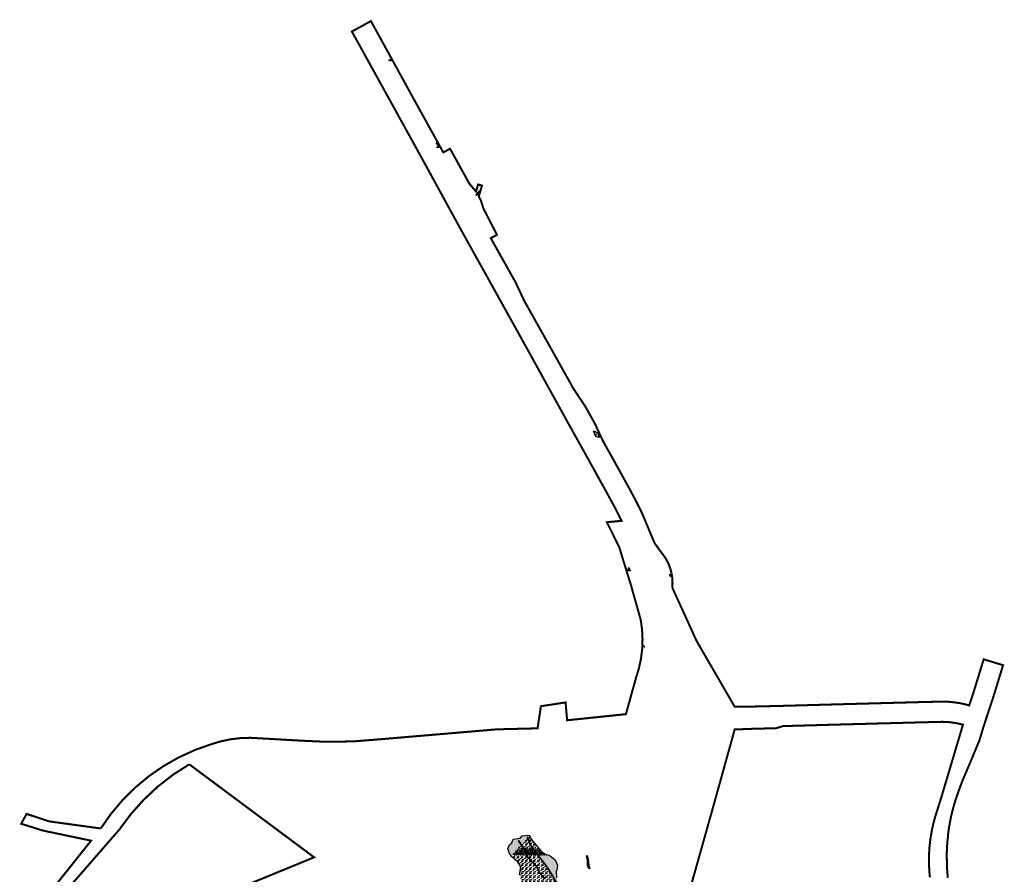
# Model space of a CAD drawing. Extents: x -23778 to 2010688, y -9045 to 873115.
# Tile 23 of 23: x 1998417 to 2008142, y 864670 to 873115. Entities that reach past the tile are written whole.
import ezdxf

# ---------------------------------------------------------------- set-up
doc = ezdxf.new("R2010")
doc.units = 0
doc.header["$MEASUREMENT"] = 0
doc.linetypes.add('PHANTOM2', pattern=[1.25, 0.625, -0.125, 0.125, -0.125, 0.125, -0.125])
for name, color, linetype in [('ce-prop-main', 4, 'PHANTOM2'), ('ce-wtln-abfp', 1, 'Continuous'), ('ce-wtln-ajrs', 1, 'Continuous'), ('ce-wtln-edge-pond', 8, 'Continuous'), ('ce-wtln-filp', 8, 'Continuous'), ('ce-wtln-filp-clea', 8, 'Continuous'), ('ce-wtln-filp-pond', 8, 'Continuous'), ('ce-wtln-patt', 8, 'Continuous')]:
    doc.layers.add(name, color=color, linetype=linetype)
pattern_1 = [(0, (18, 1.2), (60, 60), [9, -1.8, 2.4, -1.8, 9, -36]), (0, (15, 3), (60, 60), [6, -4.5, 9, -4.5, 6, -30]), (0, (36, 27), (60, 60), [7.5, -3, 7.5, -42]), (0, (6, 39), (60, 60), [3, -6, 3, -48]), (90, (12, 39), (-60, 60), [5.4, -54.6]), (90, (30, 3), (-60, 60), [6, -54]), (90, (45, 27), (-60, 60), [6, -54]), (45, (37.8, 2.4), (0, 60), [6, -78.8528137]), (135, (22.2, 2.4), (-60, 7e-15), [6, -78.8528137]), (63.4349488, (36, 2.7), (3e-09, 60), [6, -128.1640786]), (75.9637565, (33, 3), (2e-09, 59.99999999), [6, -241.3863376]), (75.9637565, (48, 27), (2e-09, 59.99999999), [4.8, -242.5863376]), (75.9637565, (13.2, 39), (2e-09, 59.99999999), [4.2, -243.1863376]), (104.0362435, (27, 3), (-2e-09, 59.99999999), [6, -241.3863376]), (104.0362435, (42, 27), (-2e-09, 59.99999999), [4.8, -242.5863376]), (104.0362435, (10.8, 39), (-2e-09, 59.99999999), [4.2, -243.1863376]), (116.5650512, (24, 2.7), (-2e-08, 60), [6, -128.1640079]), (45, (0, 0), (-10.60660172, 10.60660172), []), (135, (0, 0), (-10.60660172, -10.60660172), [])]
pattern_2 = [(0, (12, 0.8), (40, 40), [6, -1.2, 1.6, -1.2, 6, -24]), (0, (10, 2), (40, 40), [4, -3, 6, -3, 4, -20]), (0, (24, 18), (40, 40), [5, -2, 5, -28]), (0, (4, 26), (40, 40), [2, -4, 2, -32]), (90, (8, 26), (-40, 40), [3.6, -36.4]), (90, (20, 2), (-40, 40), [4, -36]), (90, (30, 18), (-40, 40), [4, -36]), (45, (25.2, 1.6), (0, 40), [4, -52.5685425]), (135, (14.8, 1.6), (-40, 4e-15), [4, -52.5685425]), (63.4349488, (24, 1.8), (2e-09, 40), [4, -85.4427191]), (75.96375653, (22, 2), (1e-09, 39.999999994), [4, -160.92422504]), (75.96375653, (32, 18), (1e-09, 39.999999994), [3.2, -161.72422504]), (75.96375653, (8.8, 26), (1e-09, 39.999999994), [2.8, -162.12422504]), (104.03624347, (18, 2), (-1e-09, 39.999999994), [4, -160.92422504]), (104.03624347, (28, 18), (-1e-09, 39.999999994), [3.2, -161.72422504]), (104.03624347, (7.2, 26), (-1e-09, 39.999999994), [2.8, -162.12422504]), (116.5650512, (16, 1.8), (-2e-08, 40), [4, -85.4426719])]

msp = doc.modelspace()

# ---------------------------------------------------------------- hatches: boundary and pattern name
at = {"layer": 'ce-wtln-filp'}
h = msp.add_hatch(dxfattribs=at)
h.set_pattern_fill('WTLN_IJ', color=256, scale=60)
h.set_pattern_definition(pattern_1)
h.paths.add_polyline_path([(2003366.9, 864956.9), (2003371.1, 864959.2), (2003343, 865000.6), (2003347.1, 865003.4), (2003375.6, 864961.6), (2003383.5, 864965), (2003385.4, 864967.1), (2003386.3, 864968.1), (2003388.4, 864971.6), (2003389.8, 864975.7), (2003390.5, 864979.9), (2003390.4, 864981.7), (2003393.2, 864987.4), (2003397.6, 864991.4), (2003400.1, 864994.6), (2003403.5, 864999), (2003408.9, 865006.2), (2003412.9, 865011.9), (2003416.9, 865017.7), (2003420.6, 865023.3), (2003439.3, 865047.9), (2003441, 865051.4), (2003440.8, 865054.5), (2003440.7, 865055.2), (2003379.6, 865049.3), (2003358.9, 865026.9), (2003292.7, 865017.2), (2003278.8, 864982.7), (2003255.6, 864961.3), (2003238.9, 864924.2), (2003254.5, 864876.1), (2003277.4, 864843.7), (2003283.5, 864838.2), (2003283.9, 864838.6), (2003286.2, 864843.8), (2003286.5, 864846.9), (2003286.7, 864849.1), (2003287.5, 864855.4), (2003287.6, 864855.9), (2003288.4, 864860.8), (2003289.7, 864866.5), (2003295, 864877.5), (2003306.8, 864891.2), (2003310.6, 864895.6), (2003311.7, 864896.8), (2003325.2, 864911.5), (2003326.8, 864913.2), (2003330.8, 864918.2), (2003334.2, 864922.2), (2003343, 864932.9), (2003344.5, 864934.9), (2003345.7, 864936.5), (2003347.4, 864938.7), (2003350, 864941.9)])
h.paths.add_polyline_path([(2004040.4, 864585.1), (2004026.8, 864588.4), (2003996.8, 864564.3), (2003997.4, 864563.3), (2004014.2, 864543.1), (2004014.2, 864543.1), (2004017.3, 864550.1)])
h.paths.add_polyline_path([(2004400.8, 863701.9), (2004391.1, 863722.7), (2004388.8, 863711.1), (2004367.5, 863582), (2004379.5, 863593.4), (2004416, 863654.8)])
h.paths.add_polyline_path([(2004404.8, 863470.4), (2004377.9, 863500.6), (2004357.9, 863524.1), (2004353.7, 863498.6), (2004348.4, 863474.4), (2004343, 863449.9), (2004303.5, 863253.9), (2004297.9, 863229.5), (2004292.9, 863205.1), (2004258.2, 863059.4), (2004251.8, 863035.1), (2004246.3, 863010.4), (2004241.3, 862985.8), (2004227.7, 862915.4), (2004251.5, 862924.7), (2004290.2, 862938.2), (2004310, 863021.9), (2004274.9, 863056.5), (2004276, 863087.5), (2004290.1, 863142.6), (2004337.2, 863156), (2004365.8, 863248.6), (2004373.6, 863323.8), (2004385.7, 863414.8)])
h.paths.add_polyline_path([(2004218.4, 862864.4), (2004218.1, 862865.2), (2004207.2, 862808.8), (2004213.7, 862811.1)])
h.paths.add_polyline_path([(2004025.1, 861813.4), (2004011.3, 861841.2), (2004010.9, 861840.4), (2004008.9, 861836.1), (2004008.1, 861833.9), (2004007.7, 861832.6), (2004007.2, 861831.2), (2004005.2, 861823.1), (2004004.1, 861817), (2004001.7, 861797.7), (2004000.7, 861791.4), (2003999.6, 861785.7), (2003998.7, 861781.2), (2003998.3, 861779.3), (2003998, 861777.5), (2003997.8, 861776.7), (2003994.9, 861763.9), (2003994.8, 861763.1), (2003994.5, 861760.3), (2003994.2, 861757.4), (2003994, 861754.9), (2003993.9, 861754.1), (2003990.1, 861738), (2003988.7, 861733.4), (2003992.8, 861711.5), (2004016.9, 861639.3), (2004027.4, 861607.8), (2004030.8, 861615.3), (2004047.8, 861663.5), (2004037.6, 861732.6)])
h.paths.add_polyline_path([(2003670.3, 862803.4), (2003604.9, 862839.4), (2003534.1, 862819.4), (2003507.6, 862792.2), (2003523.4, 862744), (2003565.8, 862729.5), (2003636.9, 862737.6), (2003702.2, 862709.9), (2003762.2, 862646.5), (2003813.7, 862608.2), (2003817.9, 862629.1), (2003815.6, 862651.8), (2003814.9, 862656.5), (2003778.3, 862686.8), (2003719.5, 862747.8)])
h.paths.add_polyline_path([(2003818.2, 862351.5), (2003818.1, 862352.3), (2003816.7, 862359), (2003814, 862373.4), (2003796.6, 862343.6), (2003804.2, 862328), (2003815.7, 862316), (2003817.5, 862323.7), (2003818.2, 862327.3), (2003819, 862332.3), (2003819, 862341.4)])
h.paths.add_polyline_path([(2003838.9, 863658.6), (2003835.7, 863671.8), (2003829.5, 863686.3), (2003827, 863692.9), (2003823.8, 863690.4), (2003794.1, 863647.5), (2003840.9, 863592.7), (2003865.5, 863530.1), (2003872, 863520.1), (2003871.9, 863526.4), (2003869.9, 863541.6), (2003866.8, 863561.4), (2003858.2, 863599), (2003852.8, 863618.6), (2003844.7, 863630.4)])
h.paths.add_polyline_path([(2003642.9, 863940.6), (2003579.2, 863966.4), (2003527.1, 864001.6), (2003469.1, 864058.4), (2003465.5, 864116.1), (2003421.3, 864136.6), (2003400.1, 864131.3), (2003402, 864079.4), (2003444.8, 864044.7), (2003488.6, 863988), (2003540.4, 863942.8), (2003570.7, 863917.6), (2003646.3, 863879.7), (2003688, 863873), (2003755, 863829.7), (2003810.3, 863793.8), (2003801.5, 863810.4), (2003801.4, 863810.7), (2003799.5, 863813.9), (2003796.5, 863817.5), (2003791.7, 863823.6), (2003803.1, 863820.7), (2003796, 863829.8), (2003790.9, 863833.4), (2003727.4, 863886.5)])
h = msp.add_hatch(dxfattribs=at)
h.set_pattern_fill('WTLN_IJ', color=256, scale=60)
h.set_pattern_definition(pattern_1)
h.paths.add_polyline_path([(2004014.2, 864845.8), (2004018.7, 864853.7), (2004020.8, 864857.5), (2004032.4, 864823), (2004032.9, 864821.4), (2004039.6, 864757.4), (2004049.9, 864725.8), (2004037.5, 864728.9), (2004027, 864753), (2004024.2, 864805)])
at = {"layer": 'ce-wtln-filp-clea'}
h = msp.add_hatch(dxfattribs=at)
h.set_pattern_fill('WTLN_IJLCI', color=256, scale=60)
h.set_pattern_definition([(0, (18, 1.2), (60, 60), [9, -1.8, 2.4, -1.8, 9, -36]), (0, (15, 3), (60, 60), [6, -4.5, 9, -4.5, 6, -30]), (0, (36, 27), (60, 60), [7.5, -3, 7.5, -42]), (0, (6, 39), (60, 60), [3, -6, 3, -48]), (90, (12, 39), (-60, 60), [5.4, -54.6]), (90, (30, 3), (-60, 60), [6, -54]), (90, (45, 27), (-60, 60), [6, -54]), (45, (37.8, 2.4), (0, 60), [6, -78.8528137]), (135, (22.2, 2.4), (-60, 7e-15), [6, -78.8528137]), (63.4349488, (36, 2.7), (3e-09, 60), [6, -128.1640786]), (75.9637565, (33, 3), (2e-09, 59.99999999), [6, -241.3863376]), (75.9637565, (48, 27), (2e-09, 59.99999999), [4.8, -242.5863376]), (75.9637565, (13.2, 39), (2e-09, 59.99999999), [4.2, -243.1863376]), (104.0362435, (27, 3), (-2e-09, 59.99999999), [6, -241.3863376]), (104.0362435, (42, 27), (-2e-09, 59.99999999), [4.8, -242.5863376]), (104.0362435, (10.8, 39), (-2e-09, 59.99999999), [4.2, -243.1863376]), (116.5650512, (24, 2.7), (-2e-08, 60), [6, -128.1640079]), (45, (0, 0), (0, 21.21320344), [12, -18]), (135, (19.092, 10.608), (-21.21320344, 2e-15), [12, -18]), (0, (0, 0), (4.5, 6), [0, -6])])
h.paths.add_polyline_path([(2003486.3, 864926), (2003399.2, 864926.8), (2003403.4, 864920.7), (2003427.8, 864856.9), (2003537, 864856), (2003506.8, 864894.2)])
h.paths.add_polyline_path([(2003545.6, 864925.5), (2003491.1, 864926), (2003510.1, 864896.5), (2003542.1, 864856), (2003650.1, 864855), (2003623.9, 864865), (2003612.1, 864868), (2003574.1, 864891.2)])
h.paths.add_polyline_path([(2003288.4, 864860.8), (2003287.9, 864858.2), (2003422.4, 864857), (2003398.9, 864918.3), (2003393.1, 864926.8), (2003338.4, 864927.3), (2003334.2, 864922.2), (2003330.8, 864918.2), (2003326.8, 864913.2), (2003325.2, 864911.5), (2003311.7, 864896.8), (2003310.6, 864895.6), (2003306.8, 864891.2), (2003295, 864877.5), (2003289.7, 864866.5)])
at = {"layer": 'ce-wtln-filp-pond'}
h = msp.add_hatch(dxfattribs=at)
h.set_pattern_fill('WTLN_ID', color=256, scale=50)
h.set_pattern_definition([(30, (0, 0), (7e-09, 30), [25, -5]), (330, (0, 0), (25.9807621, 15), [25, -5]), (330, (21.65, 12.5), (25.9807621, 15), [25, -5]), (30, (21.65, 17.5), (7e-09, 30), [25, -5])])
h.paths.add_polyline_path([(2002547.1, 871901.5), (2002534.9, 871899.5), (2002533.8, 871888.8), (2002552.2, 871872.8), (2002542.2, 871856.9), (2002540.8, 871849.7), (2002567.2, 871857.1), (2002571.3, 871857.6)])
at = {"layer": 'ce-wtln-patt'}
h = msp.add_hatch(dxfattribs=at)
h.set_pattern_fill('GRASS2', color=256, scale=40)
h.set_pattern_definition(pattern_2)
h.paths.add_polyline_path([(2002101.8, 872709.4), (2002093.4, 872708.7), (2002075.4, 872707.6), (2002068.2, 872712.5), (2002063.5, 872718), (2002080.2, 872722.5), (2002091.4, 872728.3)])
h = msp.add_hatch(dxfattribs=at)
h.set_pattern_fill('GRASS2', color=256, scale=40)
h.set_pattern_definition(pattern_2)
h.paths.add_polyline_path([(2004152.5, 869007.6), (2004160.3, 868990.8), (2004140.9, 868986.3), (2004119.1, 868994.2), (2004103.1, 869002.3), (2004094.3, 869024.9), (2004086.2, 869050.8), (2004131.9, 869033.9), (2004135.3, 869007.7)])
h = msp.add_hatch(dxfattribs=at)
h.set_pattern_fill('GRASS2', color=256, scale=40)
h.set_pattern_definition(pattern_2)
h.paths.add_polyline_path([(2003383.5, 864965), (2003375.6, 864961.6), (2003399.2, 864926.8), (2003486.3, 864926), (2003453.2, 864977.4), (2003433.8, 865038.6), (2003437.6, 865039.8), (2003456.8, 864979.1), (2003491.1, 864926), (2003545.6, 864925.5), (2003473.4, 865014), (2003448.2, 865055.9), (2003440.7, 865055.1), (2003440.8, 865054.5), (2003441, 865051.4), (2003439.3, 865047.9), (2003420.6, 865023.3), (2003416.9, 865017.7), (2003412.9, 865011.9), (2003408.9, 865006.2), (2003403.5, 864999), (2003400.1, 864994.6), (2003397.6, 864991.4), (2003393.2, 864987.4), (2003390.4, 864981.7), (2003390.5, 864979.9), (2003389.8, 864975.7), (2003388.4, 864971.6), (2003386.3, 864968.1), (2003385.4, 864967.1)])
h = msp.add_hatch(dxfattribs=at)
h.set_pattern_fill('GRASS2', color=256, scale=40)
h.set_pattern_definition(pattern_2)
h.paths.add_polyline_path([(2003365.5, 864967.5), (2003361.1, 864965.1), (2003342.8, 864948.9), (2003339.8, 864945.2), (2003338.9, 864944.1), (2003337.7, 864942.5), (2003336.5, 864940.9), (2003335.2, 864939.1), (2003335.1, 864939.1), (2003335.1, 864939), (2003326.5, 864928.6), (2003325.6, 864927.4), (2003393.1, 864926.8)])
h = msp.add_hatch(dxfattribs=at)
h.set_pattern_fill('GRASS2', color=256, scale=40)
h.set_pattern_definition(pattern_2)
h.paths.add_polyline_path([(2003675.7, 864660.8), (2003626.5, 864739.3), (2003564.2, 864821.6), (2003506.8, 864894.2), (2003486.3, 864926), (2003399.2, 864926.8), (2003403.4, 864920.7), (2003430.7, 864849.2), (2003523.8, 864752.1), (2003552.4, 864692.7), (2003603.7, 864632.4), (2003649.4, 864558.3), (2003700.8, 864491.5), (2003756.7, 864401.3), (2003783.8, 864347.8), (2003815.4, 864306), (2003818.1, 864334.9), (2003797.1, 864407.1), (2003781.6, 864440.6), (2003767.9, 864515.1), (2003729.1, 864566.3)])
h = msp.add_hatch(dxfattribs=at)
h.set_pattern_fill('GRASS2', color=256, scale=40)
h.set_pattern_definition(pattern_2)
h.paths.add_polyline_path([(2003548.2, 864690), (2003519.6, 864749.2), (2003426.4, 864846.4), (2003422.4, 864857), (2003287.9, 864858.2), (2003287.6, 864855.9), (2003287.1, 864852.4), (2003286.7, 864849.5), (2003286.2, 864843.8), (2003283.2, 864837.9), (2003335.9, 864790.8), (2003367, 864742.5), (2003353.3, 864665.4), (2003375, 864604.6), (2003385.7, 864531.8), (2003462.6, 864489.2), (2003527.2, 864433.7), (2003619.8, 864400.4), (2003694.3, 864354.1), (2003762.1, 864294.7), (2003813.3, 864300.5), (2003779.6, 864345.1), (2003752.4, 864398.9), (2003696.7, 864488.7), (2003645.3, 864555.5), (2003599.6, 864629.4)])
h = msp.add_hatch(dxfattribs=at)
h.set_pattern_fill('GRASS2', color=256, scale=40)
h.set_pattern_definition(pattern_2)
h.paths.add_polyline_path([(2003972.6, 864409.6), (2003958.5, 864458.9), (2003961.3, 864459.8), (2003975.3, 864410.9), (2004008.5, 864366.2), (2004028.9, 864338.8), (2003995.1, 864401), (2003992.9, 864447.4), (2003996.9, 864449.2), (2003998.2, 864482.8), (2003976.2, 864516.9), (2003973.8, 864510.8), (2003939.7, 864514.6), (2003935.7, 864512.9), (2003896.8, 864486), (2003857.1, 864478.5), (2003830.2, 864514.5), (2003779.4, 864550), (2003742.4, 864583.8), (2003718.2, 864635.5), (2003716.7, 864702), (2003721.5, 864708.9), (2003728.7, 864760.5), (2003705.8, 864812.5), (2003657.1, 864852.3), (2003650.1, 864855), (2003542.1, 864856), (2003567.3, 864824), (2003601.4, 864779.1), (2003629.8, 864741.6), (2003679.1, 864662.9), (2003732.5, 864568.5), (2003771.7, 864516.8), (2003785.4, 864441.9), (2003800.8, 864408.5), (2003822.1, 864335.3), (2003819.1, 864301.2), (2003833.5, 864279.4), (2003869.8, 864213.4), (2003888, 864138.5), (2003911.5, 864069.5), (2003934.5, 863981.5), (2003949.3, 863918.2), (2003972.6, 863850.9), (2003997.7, 863712.5), (2004003.3, 863669.4), (2004021, 863642.9), (2004037.7, 863582.5), (2004044.6, 863558.5), (2004079.9, 864261.4), (2004075, 864271.7)])

# ---------------------------------------------------------------- linework, layer by layer
at = {"layer": 'ce-prop-main', "color": 10, "linetype": 'Continuous', "flags": 128}
for points in [[(1998558.2, 864294, 20, 20, 0), (1999122.3, 865002.5, 20, 20, 0), (1998648.2, 865101.9, 20, 20, 0), (1998432.1, 865169.6, 20, 20, 0), (1998485.6, 865266.8, 20, 20, 0), (1998707.5, 865193.3, 20, 20, 0), (1999218.2, 865122.9, 20, 20, -0.179693), (2000320.5, 865959.3, 20, 20, -0.10705), (2000792.5, 866013.7, 20, 20, 0), (2001175.5, 865991.9, 20, 20, 0.047077), (2001980.9, 866004.7, 20, 20, 0), (2003129.1, 866102.6, 20, 20, 0), (2003532.5, 866112.4, 20, 20, 0), (2003565.3, 866331, 20, 20, 0), (2003808.9, 866368.3, 20, 20, 0), (2003824.3, 866192.1, 20, 20, 0), (2004404.7, 866252.6, 20, 20, 0), (2004506.1, 866616.5, 20, 20, 0.129596), (2004551.6, 867182.6, 20, 20, 0), (2004455.3, 867525.6, 20, 20, 0), (2004422.3, 867631.1, 20, 20, 0), (2004419.9, 867638.8, 20, 20, 0), (2004417.1, 867647.9, 20, 20, 0), (2004338.9, 867903.1, 20, 20, 0), (2004216.9, 868149.3, 20, 20, 0), (2004362.4, 868163.2, 20, 20, 0), (2004287, 868310.8, 20, 20, 0), (2004224.1, 868426.6, 20, 20, 0), (2004029.6, 868777.9, 20, 20, 0), (2003906.3, 868999.4, 20, 20, 0), (2003810.2, 869172.7, 20, 20, 0), (2003330.7, 870040.9, 20, 20, 0), (2002806.4, 870984.4, 20, 20, 0), (2002663.5, 871244.5, 20, 20, 0), (2002395.1, 871735.6, 20, 20, 0), (2001981.5, 872485.8, 20, 20, 0), (2001698.4, 872998.1, 20, 20, 0), (2001886.3, 873101.5, 20, 20, 0), (2002353.6, 872251.1, 20, 20, 0), (2002601.3, 871803.4, 20, 20, 0), (2002668.4, 871839.7, 20, 20, 0), (2002671.8, 871833.4, 20, 20, 0), (2002790.3, 871618.5, 20, 20, 0), (2002857.8, 871495.9, 20, 20, 0), (2002924.5, 871416.9, 20, 20, 0), (2002944.8, 871486.8, 20, 20, 0), (2002983.2, 871475.6, 20, 20, 0), (2002951.7, 871366.9, 20, 20, 0), (2002971.9, 871330.4, 20, 20, 0), (2002997.9, 871248, 20, 20, 0), (2003131.2, 870989.8, 20, 20, 0), (2003070.2, 870956, 20, 20, 0), (2003314, 870521.8, 20, 20, 0), (2003399.1, 870340.1, 20, 20, 0), (2003667.4, 869861.5, 20, 20, 0), (2003887.2, 869468.6, 20, 20, 0), (2003939.9, 869389.6, 20, 20, 0), (2003998.6, 869301.6, 20, 20, 0), (2004096.2, 869127.8, 20, 20, 0), (2004181.1, 868946.4, 20, 20, 0), (2004268.8, 868789.7, 20, 20, 0), (2004403.7, 868545.8, 20, 20, 0), (2004404.6, 868544.1, 20, 20, 0), (2004405.1, 868543.2, 20, 20, 0), (2004405.6, 868542.4, 20, 20, 0), (2004406.1, 868541.5, 20, 20, 0), (2004406.5, 868540.7, 20, 20, 0), (2004407, 868539.8, 20, 20, 0), (2004407.5, 868538.9, 20, 20, 0), (2004408, 868538.1, 20, 20, 0), (2004408.4, 868537.2, 20, 20, 0), (2004408.9, 868536.4, 20, 20, 0), (2004409.4, 868535.5, 20, 20, 0), (2004409.9, 868534.7, 20, 20, 0), (2004410.3, 868533.8, 20, 20, 0), (2004410.8, 868533, 20, 20, 0), (2004411.3, 868532.1, 20, 20, 0), (2004411.8, 868531.3, 20, 20, 0), (2004412.2, 868530.4, 20, 20, 0), (2004412.7, 868529.5, 20, 20, 0), (2004413.2, 868528.7, 20, 20, 0), (2004413.7, 868527.8, 20, 20, 0), (2004414.1, 868527, 20, 20, 0), (2004414.6, 868526.1, 20, 20, 0), (2004415.1, 868525.3, 20, 20, 0), (2004415.6, 868524.4, 20, 20, 0), (2004416, 868523.6, 20, 20, 0), (2004416.5, 868522.7, 20, 20, 0), (2004417, 868521.8, 20, 20, 0), (2004417.5, 868521, 20, 20, 0), (2004417.9, 868520.1, 20, 20, 0), (2004418.4, 868519.3, 20, 20, 0), (2004418.9, 868518.4, 20, 20, 0), (2004419.3, 868517.6, 20, 20, 0), (2004419.8, 868516.7, 20, 20, 0), (2004420.3, 868515.9, 20, 20, 0), (2004420.8, 868515, 20, 20, 0), (2004421.2, 868514.1, 20, 20, 0), (2004421.7, 868513.3, 20, 20, 0), (2004422.2, 868512.4, 20, 20, 0), (2004422.7, 868511.6, 20, 20, 0), (2004423.1, 868510.7, 20, 20, 0), (2004423.6, 868509.9, 20, 20, 0), (2004424.1, 868509, 20, 20, 0), (2004424.5, 868508.1, 20, 20, 0), (2004425, 868507.3, 20, 20, 0), (2004425.5, 868506.4, 20, 20, 0), (2004426, 868505.6, 20, 20, 0), (2004426.4, 868504.7, 20, 20, 0), (2004426.9, 868503.9, 20, 20, 0), (2004427.4, 868503, 20, 20, 0), (2004427.8, 868502.1, 20, 20, 0), (2004428.3, 868501.3, 20, 20, 0), (2004428.8, 868500.4, 20, 20, 0), (2004429.2, 868499.6, 20, 20, 0), (2004429.7, 868498.7, 20, 20, 0), (2004430.2, 868497.9, 20, 20, 0), (2004430.7, 868497, 20, 20, 0), (2004431.1, 868496.1, 20, 20, 0), (2004431.6, 868495.3, 20, 20, 0), (2004432.1, 868494.4, 20, 20, 0), (2004432.5, 868493.6, 20, 20, 0), (2004433, 868492.7, 20, 20, 0), (2004433.5, 868491.9, 20, 20, 0), (2004433.9, 868491, 20, 20, 0), (2004434.4, 868490.1, 20, 20, 0), (2004434.9, 868489.3, 20, 20, 0), (2004435.3, 868488.4, 20, 20, 0), (2004435.8, 868487.6, 20, 20, 0), (2004436.3, 868486.7, 20, 20, 0), (2004436.7, 868485.8, 20, 20, 0), (2004437.2, 868485, 20, 20, 0), (2004437.7, 868484.1, 20, 20, 0), (2004438.1, 868483.3, 20, 20, 0), (2004438.6, 868482.4, 20, 20, 0), (2004439.1, 868481.6, 20, 20, 0), (2004439.5, 868480.7, 20, 20, 0), (2004440, 868479.8, 20, 20, 0), (2004440.5, 868479, 20, 20, 0), (2004440.9, 868478.1, 20, 20, 0), (2004441.4, 868477.3, 20, 20, 0), (2004441.9, 868476.4, 20, 20, 0), (2004442.3, 868475.5, 20, 20, 0), (2004442.8, 868474.7, 20, 20, 0), (2004443.3, 868473.8, 20, 20, 0), (2004443.7, 868473, 20, 20, 0), (2004444.2, 868472.1, 20, 20, 0), (2004444.7, 868471.2, 20, 20, 0), (2004445.1, 868470.4, 20, 20, 0), (2004445.6, 868469.5, 20, 20, 0), (2004446.1, 868468.7, 20, 20, 0), (2004446.5, 868467.8, 20, 20, 0), (2004447, 868466.9, 20, 20, 0), (2004447.5, 868466.1, 20, 20, 0), (2004447.9, 868465.2, 20, 20, 0), (2004448.4, 868464.4, 20, 20, 0), (2004448.9, 868463.5, 20, 20, 0), (2004449.3, 868462.6, 20, 20, 0), (2004449.8, 868461.8, 20, 20, 0), (2004450.2, 868460.9, 20, 20, 0), (2004450.7, 868460, 20, 20, 0), (2004451.2, 868459.2, 20, 20, 0), (2004451.6, 868458.3, 20, 20, 0), (2004452.1, 868457.5, 20, 20, 0), (2004452.6, 868456.6, 20, 20, 0), (2004453, 868455.7, 20, 20, 0), (2004453.5, 868454.9, 20, 20, 0), (2004453.9, 868454, 20, 20, 0), (2004454.4, 868453.2, 20, 20, 0), (2004454.9, 868452.3, 20, 20, 0), (2004455.3, 868451.4, 20, 20, 0), (2004455.8, 868450.6, 20, 20, 0), (2004456.3, 868449.7, 20, 20, 0), (2004456.7, 868448.8, 20, 20, 0), (2004457.2, 868448, 20, 20, 0), (2004457.6, 868447.1, 20, 20, 0), (2004458.1, 868446.3, 20, 20, 0), (2004458.6, 868445.4, 20, 20, 0), (2004459, 868444.5, 20, 20, 0), (2004459.5, 868443.7, 20, 20, 0), (2004459.9, 868442.8, 20, 20, 0), (2004460.4, 868442, 20, 20, 0), (2004460.9, 868441.1, 20, 20, 0), (2004461.3, 868440.2, 20, 20, 0), (2004461.8, 868439.4, 20, 20, 0), (2004462.2, 868438.5, 20, 20, 0), (2004462.7, 868437.6, 20, 20, 0), (2004463.2, 868436.8, 20, 20, 0), (2004463.6, 868435.9, 20, 20, 0), (2004464.1, 868435, 20, 20, 0), (2004464.5, 868434.2, 20, 20, 0), (2004465, 868433.3, 20, 20, 0), (2004465.5, 868432.5, 20, 20, 0), (2004465.9, 868431.6, 20, 20, 0), (2004466.4, 868430.7, 20, 20, 0), (2004466.8, 868429.9, 20, 20, 0), (2004467.3, 868429, 20, 20, 0), (2004467.8, 868428.1, 20, 20, 0), (2004468.2, 868427.3, 20, 20, 0), (2004468.7, 868426.4, 20, 20, 0), (2004469.1, 868425.5, 20, 20, 0), (2004469.6, 868424.7, 20, 20, 0), (2004470, 868423.8, 20, 20, 0), (2004470.5, 868423, 20, 20, 0), (2004471, 868422.1, 20, 20, 0), (2004471.4, 868421.2, 20, 20, 0), (2004471.9, 868420.4, 20, 20, 0), (2004472.3, 868419.5, 20, 20, 0), (2004472.8, 868418.6, 20, 20, 0), (2004473.2, 868417.8, 20, 20, 0), (2004473.7, 868416.9, 20, 20, 0), (2004474.2, 868416, 20, 20, 0), (2004474.6, 868415.2, 20, 20, 0), (2004475.1, 868414.3, 20, 20, 0), (2004475.5, 868413.4, 20, 20, 0), (2004476, 868412.6, 20, 20, 0), (2004476.4, 868411.7, 20, 20, 0), (2004476.9, 868410.8, 20, 20, 0), (2004477.4, 868410, 20, 20, 0), (2004477.8, 868409.1, 20, 20, 0), (2004478.3, 868408.3, 20, 20, 0), (2004478.7, 868407.4, 20, 20, 0), (2004479.2, 868406.5, 20, 20, 0), (2004479.6, 868405.7, 20, 20, 0), (2004480.1, 868404.8, 20, 20, 0), (2004480.5, 868403.9, 20, 20, 0), (2004481, 868403.1, 20, 20, 0), (2004481.4, 868402.2, 20, 20, 0), (2004481.9, 868401.3, 20, 20, 0), (2004482.4, 868400.5, 20, 20, 0), (2004482.8, 868399.6, 20, 20, 0), (2004483.3, 868398.7, 20, 20, 0), (2004483.7, 868397.9, 20, 20, 0), (2004484.2, 868397, 20, 20, 0), (2004484.6, 868396.1, 20, 20, 0), (2004485.1, 868395.3, 20, 20, 0), (2004485.5, 868394.4, 20, 20, 0), (2004486, 868393.5, 20, 20, 0), (2004486.4, 868392.7, 20, 20, 0), (2004486.9, 868391.8, 20, 20, 0), (2004487.3, 868390.9, 20, 20, 0), (2004487.8, 868390.1, 20, 20, 0), (2004488.2, 868389.2, 20, 20, 0), (2004488.7, 868388.3, 20, 20, 0), (2004489.1, 868387.5, 20, 20, 0), (2004489.6, 868386.6, 20, 20, 0), (2004490, 868385.7, 20, 20, 0), (2004490.5, 868384.9, 20, 20, 0), (2004491, 868384, 20, 20, 0), (2004491.4, 868383.1, 20, 20, 0), (2004491.9, 868382.3, 20, 20, 0), (2004492.3, 868381.4, 20, 20, 0), (2004492.8, 868380.5, 20, 20, 0), (2004493.2, 868379.7, 20, 20, 0), (2004493.7, 868378.8, 20, 20, 0), (2004494.1, 868377.9, 20, 20, 0), (2004494.6, 868377.1, 20, 20, 0), (2004495, 868376.2, 20, 20, 0), (2004495.5, 868375.3, 20, 20, 0), (2004495.9, 868374.4, 20, 20, 0), (2004496.4, 868373.6, 20, 20, 0), (2004496.8, 868372.7, 20, 20, 0), (2004497.3, 868371.8, 20, 20, 0), (2004497.7, 868371, 20, 20, 0), (2004498.2, 868370.1, 20, 20, 0), (2004498.6, 868369.2, 20, 20, 0), (2004499.1, 868368.4, 20, 20, 0), (2004499.5, 868367.5, 20, 20, 0), (2004499.9, 868366.6, 20, 20, 0), (2004500.4, 868365.8, 20, 20, 0), (2004500.8, 868364.9, 20, 20, 0), (2004501.3, 868364, 20, 20, 0), (2004501.7, 868363.2, 20, 20, 0), (2004502.2, 868362.3, 20, 20, 0), (2004502.6, 868361.4, 20, 20, 0), (2004503.1, 868360.5, 20, 20, 0), (2004503.5, 868359.7, 20, 20, 0), (2004504, 868358.8, 20, 20, 0), (2004504.4, 868357.9, 20, 20, 0), (2004504.9, 868357.1, 20, 20, 0), (2004505.3, 868356.2, 20, 20, 0), (2004505.8, 868355.3, 20, 20, 0), (2004506.2, 868354.5, 20, 20, 0), (2004506.7, 868353.6, 20, 20, 0), (2004507.1, 868352.7, 20, 20, 0), (2004507.6, 868351.8, 20, 20, 0), (2004508, 868351, 20, 20, 0), (2004508.4, 868350.1, 20, 20, 0), (2004508.9, 868349.2, 20, 20, 0), (2004509.3, 868348.4, 20, 20, 0), (2004509.8, 868347.5, 20, 20, 0), (2004510.2, 868346.6, 20, 20, 0), (2004510.7, 868345.8, 20, 20, 0), (2004511.1, 868344.9, 20, 20, 0), (2004511.6, 868344, 20, 20, 0), (2004512, 868343.1, 20, 20, 0), (2004512.4, 868342.3, 20, 20, 0), (2004512.9, 868341.4, 20, 20, 0), (2004513.3, 868340.5, 20, 20, 0), (2004513.8, 868339.7, 20, 20, 0), (2004514.2, 868338.8, 20, 20, 0), (2004516.9, 868333.6, 20, 20, 0), (2004517.3, 868332.7, 20, 20, 0), (2004517.8, 868331.8, 20, 20, 0), (2004518.2, 868330.9, 20, 20, 0), (2004518.7, 868330.1, 20, 20, 0), (2004519.1, 868329.2, 20, 20, 0), (2004519.5, 868328.3, 20, 20, 0), (2004520, 868327.5, 20, 20, 0), (2004520.4, 868326.6, 20, 20, 0), (2004520.9, 868325.7, 20, 20, 0), (2004521.3, 868324.8, 20, 20, 0), (2004521.8, 868324, 20, 20, 0), (2004522.2, 868323.1, 20, 20, 0), (2004522.6, 868322.2, 20, 20, 0), (2004523.1, 868321.3, 20, 20, 0), (2004523.5, 868320.5, 20, 20, 0), (2004524, 868319.6, 20, 20, 0), (2004524.4, 868318.7, 20, 20, 0), (2004524.8, 868317.9, 20, 20, 0), (2004525.3, 868317, 20, 20, 0), (2004525.7, 868316.1, 20, 20, 0), (2004526.2, 868315.2, 20, 20, 0), (2004526.6, 868314.4, 20, 20, 0), (2004527, 868313.5, 20, 20, 0), (2004527.5, 868312.6, 20, 20, 0), (2004527.9, 868311.7, 20, 20, 0), (2004528.4, 868310.9, 20, 20, 0), (2004528.8, 868310, 20, 20, 0), (2004529.2, 868309.1, 20, 20, 0), (2004529.7, 868308.3, 20, 20, 0), (2004530.1, 868307.4, 20, 20, 0), (2004530.6, 868306.5, 20, 20, 0), (2004531, 868305.6, 20, 20, 0), (2004531.4, 868304.8, 20, 20, 0), (2004531.9, 868303.9, 20, 20, 0), (2004532.3, 868303, 20, 20, 0), (2004532.8, 868302.1, 20, 20, 0), (2004533.2, 868301.3, 20, 20, 0), (2004533.6, 868300.4, 20, 20, 0), (2004534.1, 868299.5, 20, 20, 0), (2004534.5, 868298.6, 20, 20, 0), (2004534.9, 868297.8, 20, 20, 0), (2004535.4, 868296.9, 20, 20, 0), (2004535.8, 868296, 20, 20, 0), (2004536.3, 868295.1, 20, 20, 0), (2004536.7, 868294.3, 20, 20, 0), (2004537.1, 868293.4, 20, 20, 0), (2004537.6, 868292.5, 20, 20, 0), (2004538, 868291.6, 20, 20, 0), (2004538.4, 868290.8, 20, 20, 0), (2004538.9, 868289.9, 20, 20, 0), (2004539.3, 868289, 20, 20, 0), (2004539.7, 868288.1, 20, 20, 0), (2004540.2, 868287.3, 20, 20, 0), (2004540.6, 868286.4, 20, 20, 0), (2004541, 868285.5, 20, 20, 0), (2004541.5, 868284.6, 20, 20, 0), (2004541.9, 868283.8, 20, 20, 0), (2004542.4, 868282.9, 20, 20, 0), (2004542.8, 868282, 20, 20, 0), (2004543.2, 868281.1, 20, 20, 0), (2004543.7, 868280.3, 20, 20, 0), (2004544.1, 868279.4, 20, 20, 0), (2004544.5, 868278.5, 20, 20, 0), (2004545, 868277.6, 20, 20, 0), (2004545.4, 868276.8, 20, 20, 0), (2004545.8, 868275.9, 20, 20, 0), (2004546.3, 868275, 20, 20, 0), (2004546.7, 868274.1, 20, 20, 0), (2004547.1, 868273.2, 20, 20, 0), (2004547.6, 868272.4, 20, 20, 0), (2004548, 868271.5, 20, 20, 0), (2004548.4, 868270.6, 20, 20, 0), (2004548.9, 868269.7, 20, 20, 0), (2004549.3, 868268.9, 20, 20, 0), (2004549.7, 868268, 20, 20, 0), (2004550.2, 868267.1, 20, 20, 0), (2004550.6, 868266.2, 20, 20, 0), (2004551, 868265.4, 20, 20, 0), (2004551.5, 868264.5, 20, 20, 0), (2004551.9, 868263.6, 20, 20, 0), (2004552.3, 868262.7, 20, 20, 0), (2004552.8, 868261.8, 20, 20, 0), (2004553.2, 868261, 20, 20, 0), (2004553.6, 868260.1, 20, 20, 0), (2004554, 868259.2, 20, 20, 0), (2004554.5, 868258.3, 20, 20, 0), (2004554.9, 868257.5, 20, 20, 0), (2004555.3, 868256.6, 20, 20, 0), (2004555.8, 868255.7, 20, 20, 0), (2004556.2, 868254.8, 20, 20, 0), (2004556.6, 868253.9, 20, 20, 0), (2004557.1, 868253.1, 20, 20, 0), (2004557.5, 868252.2, 20, 20, 0), (2004557.9, 868251.3, 20, 20, 0), (2004558.4, 868250.4, 20, 20, 0), (2004558.8, 868249.6, 20, 20, 0), (2004559.2, 868248.7, 20, 20, 0), (2004559.6, 868247.8, 20, 20, 0), (2004560.1, 868246.9, 20, 20, 0), (2004560.5, 868246, 20, 20, 0), (2004560.9, 868245.2, 20, 20, 0), (2004561.4, 868244.3, 20, 20, 0), (2004561.8, 868243.4, 20, 20, 0), (2004562.2, 868242.5, 20, 20, 0), (2004562.6, 868241.7, 20, 20, 0), (2004688.8, 867941.5, 20, 20, 0), (2004766, 867835.3, 20, 20, 0), (2004766.6, 867834.5, 20, 20, 0), (2004767.2, 867833.7, 20, 20, 0), (2004767.8, 867832.9, 20, 20, 0), (2004768.4, 867832.1, 20, 20, 0), (2004769, 867831.3, 20, 20, 0), (2004769.7, 867830.6, 20, 20, 0), (2004770.3, 867829.8, 20, 20, 0), (2004770.9, 867829, 20, 20, 0), (2004771.5, 867828.2, 20, 20, 0), (2004772.1, 867827.4, 20, 20, 0), (2004772.7, 867826.6, 20, 20, 0), (2004773.3, 867825.8, 20, 20, 0), (2004773.9, 867825, 20, 20, 0), (2004774.5, 867824.2, 20, 20, 0), (2004775.1, 867823.4, 20, 20, 0), (2004775.6, 867822.6, 20, 20, 0), (2004776.2, 867821.8, 20, 20, 0), (2004776.8, 867821, 20, 20, 0), (2004777.4, 867820.2, 20, 20, 0), (2004778, 867819.4, 20, 20, 0), (2004778.6, 867818.5, 20, 20, 0), (2004779.2, 867817.7, 20, 20, 0), (2004779.7, 867816.9, 20, 20, 0), (2004780.3, 867816.1, 20, 20, 0), (2004780.9, 867815.3, 20, 20, 0), (2004781.5, 867814.5, 20, 20, 0), (2004782, 867813.7, 20, 20, 0), (2004782.6, 867812.8, 20, 20, 0), (2004783.2, 867812, 20, 20, 0), (2004783.8, 867811.2, 20, 20, 0), (2004784.3, 867810.4, 20, 20, 0), (2004784.9, 867809.5, 20, 20, 0), (2004785.4, 867808.7, 20, 20, 0), (2004786, 867807.9, 20, 20, 0), (2004786.6, 867807.1, 20, 20, 0), (2004787.1, 867806.2, 20, 20, 0), (2004787.7, 867805.4, 20, 20, 0), (2004788.2, 867804.6, 20, 20, 0), (2004788.8, 867803.8, 20, 20, 0), (2004789.3, 867802.9, 20, 20, 0), (2004789.9, 867802.1, 20, 20, 0), (2004790.4, 867801.2, 20, 20, 0), (2004791, 867800.4, 20, 20, 0), (2004791.5, 867799.6, 20, 20, 0), (2004792, 867798.7, 20, 20, 0), (2004792.6, 867797.9, 20, 20, 0), (2004793.1, 867797.1, 20, 20, 0), (2004793.7, 867796.2, 20, 20, 0), (2004794.2, 867795.4, 20, 20, 0), (2004794.7, 867794.5, 20, 20, 0), (2004795.2, 867793.7, 20, 20, 0), (2004795.8, 867792.8, 20, 20, 0), (2004796.3, 867792, 20, 20, 0), (2004796.8, 867791.1, 20, 20, 0), (2004797.3, 867790.3, 20, 20, 0), (2004797.9, 867789.4, 20, 20, 0), (2004798.4, 867788.6, 20, 20, 0), (2004798.9, 867787.7, 20, 20, 0), (2004799.4, 867786.9, 20, 20, 0), (2004799.9, 867786, 20, 20, 0), (2004800.4, 867785.1, 20, 20, 0), (2004800.9, 867784.3, 20, 20, 0), (2004801.5, 867783.4, 20, 20, 0), (2004802, 867782.6, 20, 20, 0), (2004802.5, 867781.7, 20, 20, 0), (2004803, 867780.8, 20, 20, 0), (2004803.5, 867780, 20, 20, 0), (2004804, 867779.1, 20, 20, 0), (2004804.5, 867778.2, 20, 20, 0), (2004805, 867777.4, 20, 20, 0), (2004805.4, 867776.5, 20, 20, 0), (2004805.9, 867775.6, 20, 20, 0), (2004806.4, 867774.8, 20, 20, 0), (2004806.9, 867773.9, 20, 20, 0), (2004807.4, 867773, 20, 20, 0), (2004807.9, 867772.2, 20, 20, 0), (2004808.4, 867771.3, 20, 20, 0), (2004808.8, 867770.4, 20, 20, 0), (2004809.3, 867769.5, 20, 20, 0), (2004809.8, 867768.7, 20, 20, 0), (2004810.3, 867767.8, 20, 20, 0), (2004810.7, 867766.9, 20, 20, 0), (2004811.2, 867766, 20, 20, 0), (2004811.7, 867765.1, 20, 20, 0), (2004812.1, 867764.2, 20, 20, 0), (2004812.6, 867763.4, 20, 20, 0), (2004813.1, 867762.5, 20, 20, 0), (2004813.5, 867761.6, 20, 20, 0), (2004814, 867760.7, 20, 20, 0), (2004814.4, 867759.8, 20, 20, 0), (2004814.9, 867758.9, 20, 20, 0), (2004815.3, 867758, 20, 20, 0), (2004815.8, 867757.2, 20, 20, 0), (2004816.2, 867756.3, 20, 20, 0), (2004816.7, 867755.4, 20, 20, 0), (2004817.1, 867754.5, 20, 20, 0), (2004817.6, 867753.6, 20, 20, 0), (2004818, 867752.7, 20, 20, 0), (2004818.5, 867751.8, 20, 20, 0), (2004818.9, 867750.9, 20, 20, 0), (2004819.3, 867750, 20, 20, 0), (2004819.8, 867749.1, 20, 20, 0), (2004820.2, 867748.2, 20, 20, 0), (2004820.6, 867747.3, 20, 20, 0), (2004821, 867746.4, 20, 20, 0), (2004821.5, 867745.5, 20, 20, 0), (2004821.9, 867744.6, 20, 20, 0), (2004822.3, 867743.7, 20, 20, 0), (2004822.7, 867742.8, 20, 20, 0), (2004823.1, 867741.9, 20, 20, 0), (2004823.6, 867741, 20, 20, 0), (2004824, 867740, 20, 20, 0), (2004824.4, 867739.1, 20, 20, 0), (2004824.8, 867738.2, 20, 20, 0), (2004825.2, 867737.3, 20, 20, 0), (2004825.6, 867736.4, 20, 20, 0), (2004826, 867735.5, 20, 20, 0), (2004826.4, 867734.6, 20, 20, 0), (2004826.8, 867733.7, 20, 20, 0), (2004827.2, 867732.7, 20, 20, 0), (2004827.6, 867731.8, 20, 20, 0), (2004828, 867730.9, 20, 20, 0), (2004828.4, 867730, 20, 20, 0), (2004828.8, 867729.1, 20, 20, 0), (2004829.2, 867728.2, 20, 20, 0), (2004829.6, 867727.2, 20, 20, 0), (2004829.9, 867726.3, 20, 20, 0), (2004830.3, 867725.4, 20, 20, 0), (2004830.7, 867724.5, 20, 20, 0), (2004831.1, 867723.5, 20, 20, 0), (2004831.5, 867722.6, 20, 20, 0), (2004831.8, 867721.7, 20, 20, 0), (2004832.2, 867720.8, 20, 20, 0), (2004832.6, 867719.8, 20, 20, 0), (2004832.9, 867718.9, 20, 20, 0), (2004833.3, 867718, 20, 20, 0), (2004833.7, 867717.1, 20, 20, 0), (2004834, 867716.1, 20, 20, 0), (2004834.4, 867715.2, 20, 20, 0), (2004834.7, 867714.3, 20, 20, 0), (2004835.1, 867713.3, 20, 20, 0), (2004835.4, 867712.4, 20, 20, 0), (2004835.8, 867711.5, 20, 20, 0), (2004836.2, 867710.5, 20, 20, 0), (2004836.5, 867709.6, 20, 20, 0), (2004836.8, 867708.7, 20, 20, 0), (2004837.2, 867707.7, 20, 20, 0), (2004837.5, 867706.8, 20, 20, 0), (2004837.9, 867705.8, 20, 20, 0), (2004838.2, 867704.9, 20, 20, 0), (2004838.5, 867704, 20, 20, 0), (2004838.9, 867703, 20, 20, 0), (2004839.2, 867702.1, 20, 20, 0), (2004839.5, 867701.1, 20, 20, 0), (2004839.9, 867700.2, 20, 20, 0), (2004840.2, 867699.2, 20, 20, 0), (2004840.5, 867698.3, 20, 20, 0), (2004840.8, 867697.4, 20, 20, 0), (2004841.1, 867696.4, 20, 20, 0), (2004841.5, 867695.5, 20, 20, 0), (2004841.8, 867694.5, 20, 20, 0), (2004842.1, 867693.6, 20, 20, 0), (2004842.4, 867692.6, 20, 20, 0), (2004842.7, 867691.7, 20, 20, 0), (2004843, 867690.7, 20, 20, 0), (2004843.3, 867689.8, 20, 20, 0), (2004843.6, 867688.8, 20, 20, 0), (2004843.9, 867687.9, 20, 20, 0), (2004844.2, 867686.9, 20, 20, 0), (2004844.5, 867686, 20, 20, 0), (2004844.8, 867685, 20, 20, 0), (2004845.1, 867684.1, 20, 20, 0), (2004845.4, 867683.1, 20, 20, 0), (2004845.7, 867682.1, 20, 20, 0), (2004846, 867681.2, 20, 20, 0), (2004846.2, 867680.2, 20, 20, 0), (2004846.5, 867679.3, 20, 20, 0), (2004846.8, 867678.3, 20, 20, 0), (2004847.1, 867677.4, 20, 20, 0), (2004847.4, 867676.4, 20, 20, 0), (2004847.6, 867675.4, 20, 20, 0), (2004847.9, 867674.5, 20, 20, 0), (2004848.2, 867673.5, 20, 20, 0), (2004848.4, 867672.6, 20, 20, 0), (2004848.7, 867671.6, 20, 20, 0), (2004849, 867670.6, 20, 20, 0), (2004849.2, 867669.7, 20, 20, 0), (2004849.5, 867668.7, 20, 20, 0), (2004849.7, 867667.7, 20, 20, 0), (2004850, 867666.8, 20, 20, 0), (2004850.3, 867665.8, 20, 20, 0), (2004850.5, 867664.8, 20, 20, 0), (2004850.8, 867663.9, 20, 20, 0), (2004851, 867662.9, 20, 20, 0), (2004851.2, 867661.9, 20, 20, 0), (2004851.5, 867661, 20, 20, 0), (2004851.7, 867660, 20, 20, 0), (2004852, 867659, 20, 20, 0), (2004852.2, 867658.1, 20, 20, 0), (2004852.4, 867657.1, 20, 20, 0), (2004852.7, 867656.1, 20, 20, 0), (2004852.9, 867655.1, 20, 20, 0), (2004853.1, 867654.2, 20, 20, 0), (2004853.3, 867653.2, 20, 20, 0), (2004853.6, 867652.2, 20, 20, 0), (2004853.8, 867651.3, 20, 20, 0), (2004854, 867650.3, 20, 20, 0), (2004854.2, 867649.3, 20, 20, 0), (2004854.4, 867648.3, 20, 20, 0), (2004854.6, 867647.4, 20, 20, 0), (2004854.9, 867646.4, 20, 20, 0), (2004855.1, 867645.4, 20, 20, 0), (2004855.3, 867644.4, 20, 20, 0), (2004855.5, 867643.5, 20, 20, 0), (2004855.7, 867642.5, 20, 20, 0), (2004855.9, 867641.5, 20, 20, 0), (2004856.1, 867640.5, 20, 20, 0), (2004856.3, 867639.5, 20, 20, -0.074868), (2004862.8, 867503.5, 20, 20, 0), (2005103.2, 866975.5, 20, 20, 0), (2005478.6, 866327.2, 20, 20, 0), (2005640, 866327.2, 20, 20, 0), (2005940.9, 866334.3, 20, 20, 0), (2006546.6, 866351.1, 20, 20, 0), (2007333.4, 866372.2, 20, 20, 0), (2007474.6, 866375.5, 20, 20, 0), (2007520.9, 866376.9, 20, 20, 0), (2007567.3, 866376.2, 20, 20, 0), (2007613.6, 866373.2, 20, 20, 0), (2007659.6, 866368, 20, 20, 0), (2007705.4, 866360.6, 20, 20, 0), (2007750.8, 866351, 20, 20, 0), (2007795.6, 866339.2, 20, 20, 0), (2007841.8, 866479.4, 20, 20, 0), (2007938.4, 866795.1, 20, 20, 0), (2008129.7, 866736.5, 20, 20, 0), (2008032.4, 866418.8, 20, 20, 0), (2007935.5, 866124.8, 20, 20, 0), (2007896.5, 865993.9, 20, 20, 0), (2007775.3, 865703.5, 20, 20, 0), (2007746.9, 865637.8, 20, 20, 0), (2007720, 865571.1, 20, 20, 0), (2007694.7, 865503.7, 20, 20, 0), (2007671.2, 865435.7, 20, 20, 0), (2007650.7, 865372.5, 20, 20, 0), (2007632.7, 865308.3, 20, 20, 0), (2007617.2, 865243.5, 20, 20, 0), (2007604.1, 865178.2, 20, 20, 0), (2007594.9, 865127.2, 20, 20, 0), (2007588, 865075.5, 20, 20, 0), (2007583.4, 865024.2, 20, 20, 0), (2007578.5, 864973.4, 20, 20, 0), (2007575.3, 864922.5, 20, 20, 0), (2007574, 864871.5, 20, 20, 0), (2007574.4, 864820.5, 20, 20, 0), (2007575.4, 864758.9, 20, 20, 0), (2007578.6, 864697, 20, 20, 0), (2007583.9, 864635.3, 20, 20, 0)], [(2000213.4, 864381.3, 20, 20, 0), (2000976.9, 864694.9, 20, 20, 0), (2001325.4, 864838, 20, 20, 0), (2000092.6, 865756.9, 20, 20, 0.113284), (1999402.6, 865113.2, 20, 20, 0), (1998805.5, 864426.7, 20, 20, 0)]]:
    msp.add_lwpolyline(points, format="xyseb", dxfattribs=at)
at = {"layer": 'ce-prop-main', "color": 10, "linetype": 'Continuous', "const_width": 20, "flags": 128}
for points in [[(2007407.3, 864641.1), (2007401.8, 864701), (2007398.7, 864761.1), (2007397.9, 864821.3), (2007399.5, 864881.4), (2007403.5, 864941.4), (2007409.9, 865001.3), (2007418.6, 865060.8), (2007429.7, 865119.9), (2007443.1, 865178.6), (2007458.8, 865236.7), (2007518.8, 865426.2), (2007734, 866148.8), (2007693.4, 866158.9), (2007652.3, 866166.8), (2007610.9, 866172.5), (2007569.2, 866175.9), (2007527.4, 866177), (2007482.5, 866175.7), (2007338.1, 866172.2), (2006552.1, 866151.2)], [(2006552.2, 866151.2), (2005957.3, 866134.7), (2005888.8, 866114), (2005645.1, 866107.5), (2005478.9, 866101.2), (2005440.8, 865962.6), (2005254.7, 865294.1), (2005051.2, 864570.4)]]:
    msp.add_lwpolyline(points, dxfattribs=at)
at = {"layer": 'ce-wtln-abfp'}
for p, q in [((2003433.8, 865038.6), (2003437.6, 865039.8)), ((2003343, 865000.6), (2003347.1, 865003.4))]:
    msp.add_line(p, q, dxfattribs=at)
at = {"layer": 'ce-wtln-abfp', "flags": 128}
for points in [[(2002923.1, 871384.1), (2002952.8, 871417), (2002970.9, 871433.2)], [(2002930.5, 871377.4), (2002923.1, 871384.1)], [(2002930.5, 871377.4), (2002959.9, 871409.9), (2002965.6, 871414.9)], [(2002965.6, 871414.9), (2002970.9, 871433.2)], [(2004450.1, 867671.5), (2004432.2, 867672.8), (2004424.6, 867675.3), (2004407.2, 867680.3)], [(2004407.2, 867680.3), (2004408.2, 867676.9)], [(2004449.9, 867668.5), (2004431.6, 867669.8), (2004423.7, 867672.4), (2004408.2, 867676.9)], [(2004444.2, 867689.1), (2004431.9, 867698.5), (2004424.6, 867675.3)], [(2004442.4, 867686.7), (2004433.5, 867693.5), (2004427.4, 867674.3)], [(2004442.4, 867686.7), (2004444.2, 867689.1)], [(2004450.1, 867671.5), (2004449.9, 867668.5)]]:
    msp.add_lwpolyline(points, dxfattribs=at)
for points in [[(2004857.8, 867612.7), (2004857.6, 867616), (2004853.6, 867613.9), (2004846.1, 867616.9), (2004856.6, 867624.5), (2004833.1, 867633.5), (2004831.1, 867631), (2004850.3, 867623.6), (2004839.9, 867616.2), (2004853.8, 867610.5)], [(2004593, 866918.7), (2004589.8, 866914.8), (2004573.2, 866928.4), (2004576.4, 866932.3)]]:
    msp.add_lwpolyline(points, close=True, dxfattribs=at)
at = {"layer": 'ce-wtln-abfp'}
for points in [[(2003815.4, 864306), (2003818.1, 864334.9), (2003797.1, 864407.1), (2003781.6, 864440.6), (2003767.9, 864515.1), (2003729.1, 864566.3), (2003675.7, 864660.8), (2003626.5, 864739.3), (2003564.2, 864821.6), (2003506.8, 864894.2), (2003453.2, 864977.4), (2003433.8, 865038.6)], [(2003819.1, 864301.2), (2003822.1, 864335.3), (2003800.8, 864408.5), (2003785.4, 864441.9), (2003771.7, 864516.8), (2003732.5, 864568.5), (2003679.1, 864662.9), (2003629.8, 864741.6), (2003567.3, 864824), (2003510.1, 864896.5), (2003456.8, 864979.1), (2003437.6, 865039.8)], [(2003599.6, 864629.4), (2003548.2, 864690), (2003519.6, 864749.2), (2003426.4, 864846.4), (2003398.9, 864918.3), (2003343, 865000.6)], [(2003603.7, 864632.4), (2003552.4, 864692.7), (2003523.8, 864752.1), (2003430.7, 864849.2), (2003403.4, 864920.7), (2003347.1, 865003.4)]]:
    msp.add_lwpolyline(points, dxfattribs=at)
at = {"layer": 'ce-wtln-ajrs'}
for points in [[(2002101.8, 872709.4), (2002093.4, 872708.7), (2002075.4, 872707.6), (2002068.2, 872712.5), (2002063.5, 872718), (2002080.2, 872722.5), (2002091.4, 872728.3), (2002101.8, 872709.4)], [(2004152.5, 869007.6), (2004160.3, 868990.8), (2004140.9, 868986.3), (2004119.1, 868994.2), (2004103.1, 869002.3), (2004094.3, 869024.9), (2004086.2, 869050.8), (2004131.9, 869033.9), (2004135.3, 869007.7), (2004152.5, 869007.6)], [(2004014.2, 864845.8), (2004018.7, 864853.7), (2004020.8, 864857.5), (2004032.4, 864823), (2004032.9, 864821.4), (2004039.6, 864757.4), (2004049.9, 864725.8), (2004037.5, 864728.9), (2004027, 864753), (2004024.2, 864805), (2004014.2, 864845.8)]]:
    msp.add_lwpolyline(points, close=True, dxfattribs=at)
for points in [[(2003353.3, 864665.4), (2003367, 864742.5), (2003335.9, 864790.8), (2003277.4, 864843.7), (2003254.5, 864876.1), (2003238.9, 864924.2), (2003255.6, 864961.3), (2003278.8, 864982.7), (2003292.7, 865017.2), (2003358.9, 865026.9), (2003379.6, 865049.3), (2003448.2, 865055.9), (2003448.2, 865055.9), (2003473.4, 865014), (2003529, 864945.5), (2003574.1, 864891.2), (2003612.1, 864868), (2003623.9, 864865), (2003657.1, 864852.3), (2003705.8, 864812.5), (2003728.7, 864760.5), (2003721.5, 864708.9), (2003716.7, 864702), (2003718.2, 864635.5)], [(2003679.1, 864662.9), (2003629.8, 864741.6), (2003601.4, 864779.1), (2003567.3, 864824), (2003510.1, 864896.5), (2003456.8, 864979.1), (2003437.6, 865039.8), (2003433.8, 865038.6), (2003453.2, 864977.4), (2003506.8, 864894.2), (2003564.2, 864821.6), (2003597.9, 864777), (2003626.5, 864739.3), (2003675.7, 864660.8)], [(2003603.7, 864632.4), (2003552.4, 864692.7), (2003523.8, 864752.1), (2003430.7, 864849.2), (2003403.4, 864920.7), (2003347.1, 865003.4), (2003343, 865000.6), (2003398.9, 864918.3), (2003426.4, 864846.4), (2003519.6, 864749.2), (2003548.2, 864690), (2003599.6, 864629.4)]]:
    msp.add_lwpolyline(points, dxfattribs=at)
at = {"layer": 'ce-wtln-edge-pond'}
msp.add_lwpolyline([(2002571.3, 871857.6), (2002567.2, 871857.1), (2002540.8, 871849.7), (2002542.2, 871856.9), (2002552.2, 871872.8), (2002533.8, 871888.8), (2002534.9, 871899.5), (2002547.1, 871901.5), (2002571.3, 871857.6)], close=True, dxfattribs=at)

doc.saveas('drawing.dxf')
